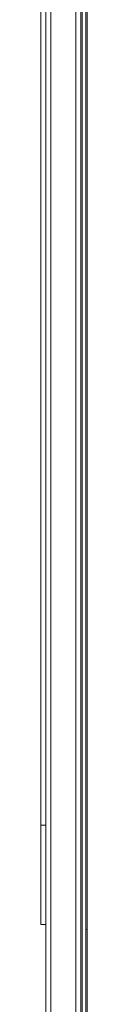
# Model space of a CAD drawing. Header units: millimetres. Extents: x -3388 to 301539, y -5590 to 54660.
# Tile 104 of 216: x 53295 to 53313, y 21974 to 22369. Entities that reach past the tile are written whole.
import ezdxf

# ---------------------------------------------------------------- set-up
doc = ezdxf.new("R2010")
doc.units = ezdxf.units.MM
doc.layers.add('I-FURN', color=30, linetype='Continuous', lineweight=13)

# ---------------------------------------------------------------- blocks, each defined once
blk = doc.blocks.new('300_82_oth_Cascando Whiteboard Round 20 - 4104___default_dwg_72_CADO_WH_D2_ME_WH_4104-19556229-4e verdieping - bouwdeel 3_ 4_ 5')
at = {"layer": 'I-FURN', "color": 8, "lineweight": 9}
for p, q in [((804, 4), (807.04, 4)), ((837.27, 4), (844, 4)), ((844, 4), (837.27, 4)), ((802, -14.5), (802, -14))]:
    blk.add_line(p, q, dxfattribs=at)
at = {"layer": 'I-FURN', "color": 8, "lineweight": 9, "flags": 128}
for points in [[(807.04, 4), (804, 4), (804, 2), (804, 4)], [(10.75, -14.5), (18, -14.5), (1466, -14.5), (1476.75, -14.5)], [(1476.47, -14), (1466, -14), (18, -14), (11.53, -14)]]:
    blk.add_lwpolyline(points, dxfattribs=at)
blk = doc.blocks.new('300_82_oth_Cascando Whiteboard Round 20 - 4104___default_dwg_72cado_wh21AD191D793464E4B9ED8C6E3807C616E-19556230-4e verdieping - bouwdeel 3_ 4_ 5')
blk.add_blockref('300_82_oth_Cascando Whiteboard Round 20 - 4104___default_dwg_72_CADO_WH_D2_ME_WH_4104-19556229-4e verdieping - bouwdeel 3_ 4_ 5', (0, 0))
blk = doc.blocks.new('300_82_oth_Cascando Whiteboard Round 20 - 4104___default_dwg_72CADO_WH_D3_ME_WH_BOARD_4104-19556231-4e verdieping - bouwdeel 3_ 4_ 5')
at = {"layer": 'I-FURN', "color": 8, "lineweight": 9}
for p, q in [((20, -12), (1468, -12)), ((1468, -12.5), (20, -12.5))]:
    blk.add_line(p, q, dxfattribs=at)
blk = doc.blocks.new('300_82_oth_Cascando Whiteboard Round 20 - 4104___default_dwg_72CADO_WH_D3_ME_WH_FRAME_4104-19556232-4e verdieping - bouwdeel 3_ 4_ 5')
at = {"layer": 'I-FURN', "color": 8, "lineweight": 9}
for p, q in [((804, 4), (804, 2)), ((804, 4), (807.04, 4)), ((844, 4), (804, 4)), ((804, 4), (844, 4)), ((807.04, 4), (804, 4)), ((837.13, 4), (844, 4)), ((844, 4), (837.13, 4)), ((1468, 2), (20, 2)), ((20, -12), (1468, -12))]:
    blk.add_line(p, q, dxfattribs=at)
at = {"layer": 'I-FURN', "color": 8, "lineweight": 9, "flags": 128}
for points in [[(804, 2), (804, 2.5), (804, 3), (804, 3.5), (804, 4)], [(804, 4), (804, 3.5), (804, 3), (804, 2.5), (804, 2)], [(844, 2), (844, 2.5), (844, 3), (844, 3.5), (844, 4)], [(1186, 4), (1116, 4), (980, 4), (844, 4)], [(844, 4), (844, 3.5), (844, 3), (844, 2.5), (844, 2)], [(844, 4), (980, 4), (1116, 4), (1186, 4)], [(20, 2), (382, 2), (744, 2), (1106, 2), (1468, 2)], [(1468, 2), (1106, 2), (744, 2), (382, 2), (20, 2)], [(1468, 0), (1106, 0), (744, 0), (382, 0), (20, 0)], [(20, 0), (382, 0), (744, 0), (1106, 0), (1468, 0)], [(20, -10), (382, -10), (744, -10), (1106, -10), (1468, -10)], [(1468, -10), (1106, -10), (744, -10), (382, -10), (20, -10)], [(1468, -12), (1106, -12), (744, -12), (382, -12), (20, -12)], [(20, -12), (382, -12), (744, -12), (1106, -12), (1468, -12)]]:
    blk.add_lwpolyline(points, dxfattribs=at)
blk = doc.blocks.new('300_82_oth_Cascando Whiteboard Round 20 - 4104___default_dwg_EDWG3FA6B10C5DB54CC1AB4491F623A3088D-19556233-4e verdieping - bouwdeel 3_ 4_ 5')
for name in ['300_82_oth_Cascando Whiteboard Round 20 - 4104___default_dwg_72CADO_WH_D3_ME_WH_FRAME_4104-19556232-4e verdieping - bouwdeel 3_ 4_ 5', '300_82_oth_Cascando Whiteboard Round 20 - 4104___default_dwg_72cado_wh21AD191D793464E4B9ED8C6E3807C616E-19556230-4e verdieping - bouwdeel 3_ 4_ 5', '300_82_oth_Cascando Whiteboard Round 20 - 4104___default_dwg_72CADO_WH_D3_ME_WH_BOARD_4104-19556231-4e verdieping - bouwdeel 3_ 4_ 5']:
    blk.add_blockref(name, (0, 0))
blk = doc.blocks.new('300_82_oth_Cascando Whiteboard Round 20 - 4104___default_dwg-19556228-4e verdieping - bouwdeel 3_ 4_ 5')
blk.add_blockref('300_82_oth_Cascando Whiteboard Round 20 - 4104___default_dwg_EDWG3FA6B10C5DB54CC1AB4491F623A3088D-19556233-4e verdieping - bouwdeel 3_ 4_ 5', (0, 0))
blk = doc.blocks.new('300_82_oth_Cascando Whiteboard Round 20 - Cascando Whiteboard Round 20_ 1190x1540mm-19556236-4e verdieping - bouwdeel 3_ 4_ 5')
at = {"layer": 'I-FURN', "color": 8, "lineweight": 9}
for p, q in [((-742, 7), (742, 7)), ((742, -7.5), (-742, -7.5))]:
    blk.add_line(p, q, dxfattribs=at)
blk.add_blockref('300_82_oth_Cascando Whiteboard Round 20 - 4104___default_dwg-19556228-4e verdieping - bouwdeel 3_ 4_ 5', (-744, 5))
blk = doc.blocks.new('Stadhuis Zoetermeer_OTH_interieur_rvt-1-4e verdieping - bouwdeel 3_ 4_ 5')
at = {"color": 8, "lineweight": 9, "rotation": 89.99999999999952}
blk.add_blockref('300_82_oth_Cascando Whiteboard Round 20 - Cascando Whiteboard Round 20_ 1190x1540mm-19556236-4e verdieping - bouwdeel 3_ 4_ 5', (53303.96, 21945.65), dxfattribs=at)

msp = doc.modelspace()

# ---------------------------------------------------------------- block references
at = {"lineweight": 5}
msp.add_blockref('Stadhuis Zoetermeer_OTH_interieur_rvt-1-4e verdieping - bouwdeel 3_ 4_ 5', (0, 0), dxfattribs=at)

doc.saveas('drawing.dxf')
